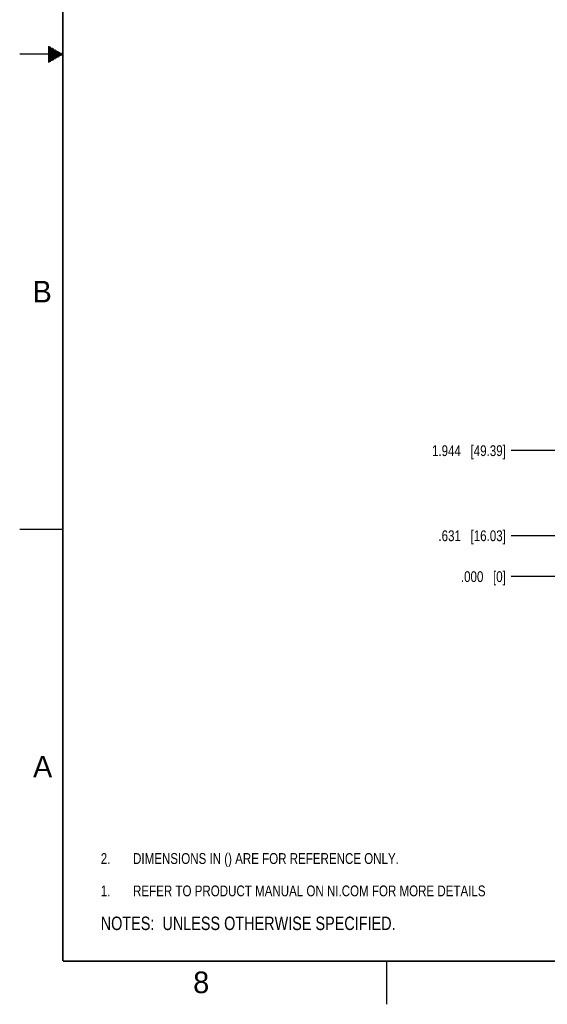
# Model space of a CAD drawing. Header units: inches. Extents: x 0 to 34, y 0 to 22.
# Tile 1 of 124: x 0 to 6.1, y 0 to 11.4. Entities that reach past the tile are written whole.
import ezdxf

# ---------------------------------------------------------------- set-up
doc = ezdxf.new("R2010")
doc.units = ezdxf.units.IN
doc.header["$LTSCALE"] = 1.87
doc.header["$MEASUREMENT"] = 0
doc.layers.get('0').update_dxf_attribs({"linetype": 'CONTINUOUS'})
doc.layers.add('DETAIL', color=7, linetype='CONTINUOUS')
doc.layers.add('DIMENSIONS', color=7, linetype='CONTINUOUS')
doc.styles.get("Standard").update_dxf_attribs({"font": 'txt', "width": 0.8})
doc.styles.add('TEXTSTYLE_2', font='txt')
doc.dimstyles.new('DIMSTYLE_2', dxfattribs={"dimtxt": 0.125, "dimasz": 0.18, "dimexe": 0.125, "dimexo": 0.0625, "dimgap": 0.09, "dimtad": 0, "dimtih": 1, "dimtoh": 1, "dimdec": 3, "dimlfac": 1.333333, "dimzin": 4, "dimdsep": 46, "dimtxsty": 'STANDARD', "dimblk": '_FILLED', "dimblk1": '_FILLED', "dimblk2": '_FILLED', "dimcen": 0.09, "dimadec": 0, "dimazin": 0, "dimtp": 0.001, "dimtm": 0.001, "dimtfac": 1, "dimtdec": 3, "dimtofl": 0, "dimtmove": 0, "dimatfit": 3, "dimldrblk": '_FILLED', "dimfxl": 1, "dimtolj": 1, "dimtzin": 4, "dimarcsym": 0})

# ---------------------------------------------------------------- blocks, each defined once
blk = doc.blocks.new('SYMBOL_3_BL0', base_point=(3.625, 1.312))
at = {"color": 2, "linetype": 'CONTINUOUS', "width": 0.8}
for s, p in [('1.', (0.938, 1.25)), ('REFER TO PRODUCT MANUAL ON NI.COM FOR MORE DETAILS', (1.312, 1.25))]:
    blk.add_text(s, height=0.125, dxfattribs=at).set_placement(p)
blk = doc.blocks.new('*D18')
at = {"layer": 'DIMENSIONS', "color": 2, "linetype": 'CONTINUOUS'}
blk.add_line((7.131, 5.425), (5.689, 5.425), dxfattribs=at)
at = {"layer": 'DIMENSIONS', "color": 2, "linetype": 'CONTINUOUS', "insert": (5.626, 5.487), "char_height": 0.125, "width": 1.225, "attachment_point": 3, "line_spacing_factor": 0.9}
blk.add_mtext('.631{\\Ftxt.shx;\\W1.000000;\\H0.125000; }[16.03]', dxfattribs=at)
blk = doc.blocks.new('_FILLED')
at = {"color": 0, "linetype": 'BYBLOCK'}
blk.add_solid([(0, 0), (-1, 0.174), (-1, -0.174)], dxfattribs=at)
blk = doc.blocks.new('*D19')
at = {"layer": 'DIMENSIONS', "color": 2, "linetype": 'CONTINUOUS'}
blk.add_line((6.434, 4.952), (5.689, 4.952), dxfattribs=at)
at = {"layer": 'DIMENSIONS', "color": 2, "linetype": 'CONTINUOUS', "insert": (5.626, 5.014), "char_height": 0.125, "width": 0.825, "attachment_point": 3, "line_spacing_factor": 0.9}
blk.add_mtext('.000{\\Ftxt.shx;\\W1.000000;\\H0.125000; }[0]', dxfattribs=at)
blk = doc.blocks.new('*D20')
at = {"layer": 'DIMENSIONS', "color": 2, "linetype": 'CONTINUOUS'}
blk.add_line((8.855, 6.41), (5.689, 6.41), dxfattribs=at)
at = {"layer": 'DIMENSIONS', "color": 2, "linetype": 'CONTINUOUS', "insert": (5.626, 6.472), "char_height": 0.125, "width": 1.325, "attachment_point": 3, "line_spacing_factor": 0.9}
blk.add_mtext('1.944{\\Ftxt.shx;\\W1.000000;\\H0.125000; }[49.39]', dxfattribs=at)
blk = doc.blocks.new('SYMBOL_4_BL1', base_point=(3.1215, 0.9375))
at = {"layer": 'DETAIL', "color": 2, "linetype": 'CONTINUOUS', "width": 0.8}
blk.add_text('NOTES:  UNLESS OTHERWISE SPECIFIED.', height=0.156, dxfattribs=at).set_placement((0.9375, 0.8595))
blk = doc.blocks.new('SYMBOL_14_BL2', base_point=(3.125, 1.687))
at = {"layer": 'DETAIL', "color": 2, "linetype": 'CONTINUOUS', "width": 0.8}
for s, p in [('2.', (0.938, 1.625)), ('DIMENSIONS IN () ARE FOR REFERENCE ONLY.', (1.312, 1.625))]:
    blk.add_text(s, height=0.125, dxfattribs=at).set_placement(p)

msp = doc.modelspace()

# ---------------------------------------------------------------- linework, layer by layer
at = {"color": 2, "linetype": 'CONTINUOUS'}
for p, q in [((0.33028, 11.09), (0.34412, 11.09)), ((0.33028, 11.08), (0.36144, 11.08)), ((0.33028, 11.07), (0.37876, 11.07)), ((0.33028, 11.06), (0.39608, 11.06)), ((0.5, 11), (0, 11)), ((0.33028, 11.05), (0.4134, 11.05)), ((0.33028, 11.04), (0.43072, 11.04)), ((0.33028, 11.03), (0.44804, 11.03)), ((0.33028, 11.02), (0.46536, 11.02)), ((0.33028, 11.01), (0.48268, 11.01)), ((0.33028, 10.99), (0.48268, 10.99)), ((0.33028, 10.98), (0.46536, 10.98)), ((0.33028, 10.97), (0.44804, 10.97)), ((0.33028, 10.96), (0.43072, 10.96)), ((0.33028, 10.95), (0.4134, 10.95)), ((0.33028, 10.94), (0.39608, 10.94)), ((0.33028, 10.93), (0.37876, 10.93)), ((0.33028, 10.92), (0.36144, 10.92)), ((0.33028, 10.91), (0.34412, 10.91)), ((0.00002, 5.5), (0.50002, 5.5)), ((4.25002, 0), (4.25002, 0.5))]:
    msp.add_line(p, q, dxfattribs=at)
at = {"color": 7, "linetype": 'CONTINUOUS', "const_width": 0.02}
for points in [[(0.50002, 21.5), (0.50002, 0.5)], [(0.50002, 0.5), (33.50002, 0.5)]]:
    msp.add_lwpolyline(points, dxfattribs=at)

# ---------------------------------------------------------------- block references
at = {"color": 2, "linetype": 'CONTINUOUS'}
msp.add_blockref('SYMBOL_3_BL0', (3.62505, 1.31239), dxfattribs=at)
at = {"layer": 'DETAIL', "color": 2, "linetype": 'CONTINUOUS'}
for name, p in [('SYMBOL_14_BL2', (3.12505, 1.68739)), ('SYMBOL_4_BL1', (3.1215, 0.9375))]:
    msp.add_blockref(name, p, dxfattribs=at)

# ---------------------------------------------------------------- texts
at = {"color": 2, "linetype": 'CONTINUOUS', "char_height": 0.25, "width": 0.25, "attachment_point": 1, "line_spacing_factor": 0.9, "style": 'TEXTSTYLE_2'}
for s, insert in [('B', (0.14837, 8.37572)), ('A', (0.15407, 2.87607)), ('8', (2.00741, 0.37911))]:
    msp.add_mtext(s, dxfattribs=dict(at, insert=insert))

# ---------------------------------------------------------------- dimensions: what is measured, and where the dimension line sits
at = {"layer": 'DIMENSIONS', "color": 2, "linetype": 'CONTINUOUS'}
for feature_location, offset, origin, picture, middle in [((8.85499, 6.40996), (-3.16603, 0), (8.91749, 4.95174), '*D20', (4.96396, 6.40996)), ((7.13116, 5.425), (-1.4422, 0), (6.49684, 4.95174), '*D18', (5.01396, 5.425)), ((6.4343391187, 4.9517363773), (-0.7453791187, 0), (6.4968391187, 4.9517363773), '*D19', (5.21396, 4.9517363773))]:
    dim = msp.add_ordinate_dim(feature_location=feature_location, offset=offset, dtype=0, origin=origin, dimstyle='DIMSTYLE_2', override={"dimtad": 1, "dimtih": 0, "dimtoh": 0}, dxfattribs=at)
    dim.commit()
    dim.dimension.update_dxf_attribs({"geometry": picture, "text_midpoint": middle})

doc.saveas('drawing.dxf')
